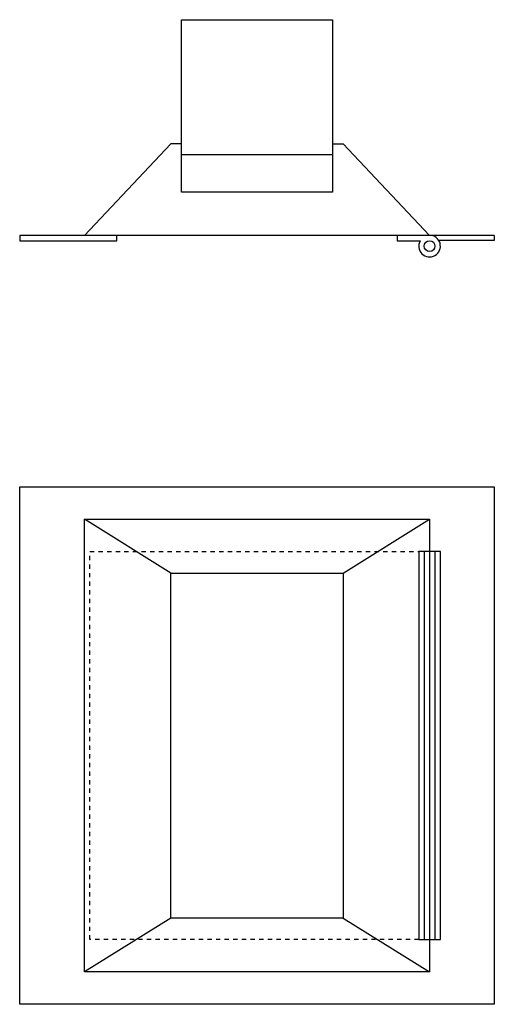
# Model space of a CAD drawing. Header units: inches. Extents: x -313 to 2687, y -193 to 798.
# Tile 3 of 28: x 350 to 361, y -193 to -170. Entities that reach past the tile are written whole.
import ezdxf

# ---------------------------------------------------------------- set-up
doc = ezdxf.new("R2010")
doc.units = ezdxf.units.IN
doc.header["$LTSCALE"] = 0.5
doc.header["$MEASUREMENT"] = 0
doc.linetypes.add('HIDDEN2', pattern=[0.1875, 0.125, -0.0625])
doc.layers.add('S-DETL-HIDD', color=1, linetype='HIDDEN2')
doc.layers.add('S-DETL-XLIT', color=1, linetype='Continuous')

msp = doc.modelspace()

# ---------------------------------------------------------------- linework, layer by layer
at = {"layer": 'S-DETL-HIDD'}
msp.add_lwpolyline([(358.79827, -191.64545), (351.17327, -191.64545), (351.17327, -182.64545), (358.79827, -182.64545)], dxfattribs=at)
at = {"layer": 'S-DETL-XLIT'}
for points in [[(353.29827, -170.31618), (356.79827, -170.31618), (356.79827, -174.31618), (353.29827, -174.31618)], [(349.54827, -181.14545), (360.54827, -181.14545), (360.54827, -193.14545), (349.54827, -193.14545)], [(351.04827, -181.89545), (359.04827, -181.89545), (359.04827, -192.39545), (351.04827, -192.39545)], [(358.79827, -191.64545), (359.29827, -191.64545), (359.29827, -182.64545), (358.79827, -182.64545)], [(353.04827, -191.14545), (353.04827, -183.14545), (357.04827, -183.14545), (357.04827, -191.14545)]]:
    msp.add_lwpolyline(points, close=True, dxfattribs=at)
for points in [[(353.29827, -173.19118), (353.04827, -173.19118), (351.04827, -175.31618)], [(356.79827, -173.19118), (357.04827, -173.19118), (359.04827, -175.31618)], [(353.29827, -173.44118), (356.79827, -173.44118)], [(360.54827, -175.31618), (349.54827, -175.31618), (349.54827, -175.44118), (351.79827, -175.44118), (351.79827, -175.31618)], [(358.29827, -175.31618), (358.29827, -175.44118), (358.83176, -175.44118)], [(360.54827, -175.31618), (360.54827, -175.43888), (359.26344, -175.43888)], [(353.04827, -183.14545), (351.04827, -181.89545)], [(357.04827, -183.14545), (359.04827, -181.89545)], [(358.92327, -182.64545), (358.92327, -191.64545)], [(359.17327, -182.64545), (359.17327, -191.64545)], [(353.04827, -191.14545), (351.04827, -192.39545)], [(357.04827, -191.14545), (359.04827, -192.39545)]]:
    msp.add_lwpolyline(points, dxfattribs=at)
msp.add_circle((359.04827, -175.56618), 0.125, dxfattribs=at)
msp.add_arc((359.04827, -175.56618), 0.25, 150, 90, dxfattribs=at)

doc.saveas('drawing.dxf')
